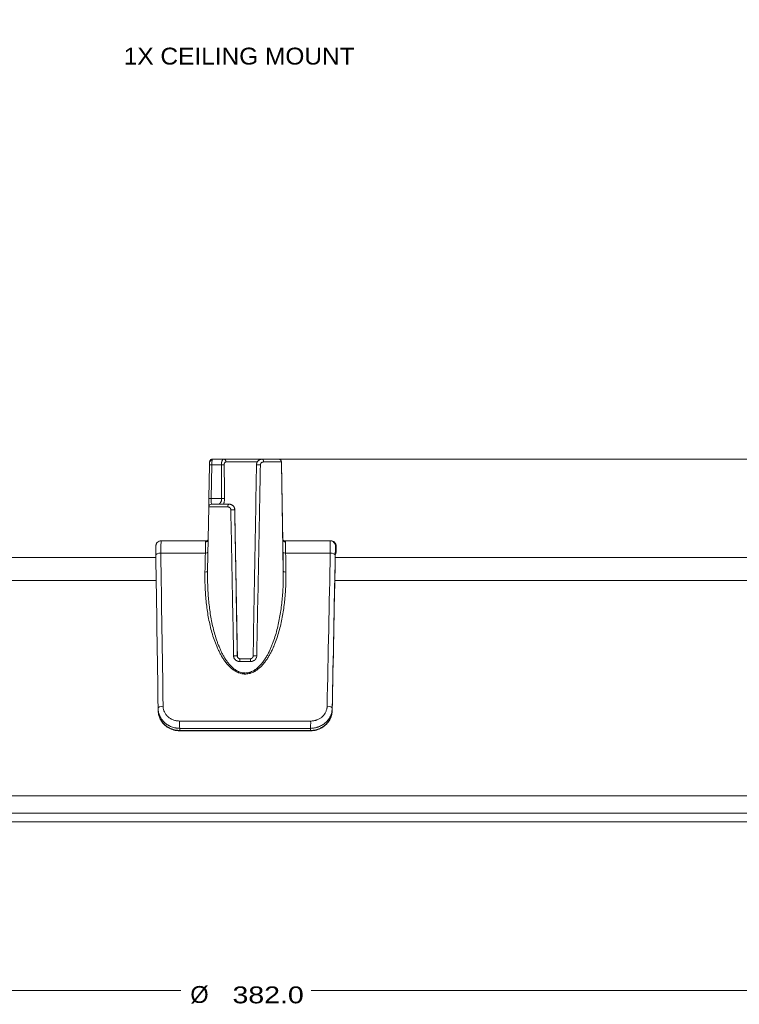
# Model space of a CAD drawing. Header units: millimetres. Extents: x 28 to 2257, y 19 to 785.
# Tile 4 of 55: x 986 to 1114, y 165 to 340. Entities that reach past the tile are written whole.
import ezdxf

# ---------------------------------------------------------------- set-up
doc = ezdxf.new("R2010")
doc.units = ezdxf.units.MM
doc.layers.add('1', color=7, linetype='Continuous', true_color=0xffffff)
doc.styles.add('cadds4', font='txt')
doc.dimstyles.get("Standard").update_dxf_attribs({"dimtxt": 0.18, "dimasz": 0.18, "dimexe": 0.18, "dimexo": 0.0625, "dimgap": 0.09, "dimtad": 0, "dimtih": 1, "dimtoh": 1, "dimdec": 4, "dimzin": 0, "dimdsep": 46, "dimtxsty": 'Standard', "dimcen": 0.09, "dimadec": 0, "dimazin": 0, "dimtfac": 1, "dimtdec": 4, "dimtofl": 0, "dimtmove": 0, "dimatfit": 3, "dimfxl": 0, "dimtolj": 1, "dimtzin": 0, "dimarcsym": 0})

# ---------------------------------------------------------------- blocks, each defined once
blk = doc.blocks.new('_U4')
at = {"layer": '1', "color": 35, "lineweight": 13}
for p, q in [((1027.43, 261.76), (1239.05, 261.76)), ((1237.05, 261.76), (1237.05, 232.51)), ((1237.05, 197.26), (1237.05, 226.51)), ((1027.55, 197.26), (1239.05, 197.26))]:
    blk.add_line(p, q, dxfattribs=at)
at = {"layer": '1', "color": 35}
for points in [[(1237.05, 261.76), (1237.66, 258.26), (1236.43, 258.26)], [(1237.05, 197.26), (1236.43, 200.76), (1237.66, 200.76)]]:
    blk.add_solid(points, dxfattribs=at)
at = {"layer": '1', "color": 35, "linetype": 'Continuous', "lineweight": 13, "insert": (1232.17, 227.17), "char_height": 3, "attachment_point": 7, "line_spacing_factor": 0.715361, "style": 'cadds4'}
blk.add_mtext('\\fArial|b0|i0;\\W1.2366;64.5', dxfattribs=at)
blk = doc.blocks.new('_U6')
at = {"layer": '1', "color": 35, "lineweight": 13}
for p, q in [((835.05, 195.76), (835.05, 165.26)), ((1217.05, 195.76), (1217.05, 165.26)), ((835.05, 167.26), (1014.47, 167.26)), ((1217.05, 167.26), (1037.62, 167.26))]:
    blk.add_line(p, q, dxfattribs=at)
at = {"layer": '1', "color": 35}
for points in [[(835.05, 167.26), (838.55, 167.87), (838.55, 166.64)], [(1217.05, 167.26), (1213.55, 166.64), (1213.55, 167.87)]]:
    blk.add_solid(points, dxfattribs=at)
at = {"layer": '1', "color": 35, "linetype": 'Continuous', "lineweight": 13, "char_height": 3, "attachment_point": 7, "line_spacing_factor": 0.715361, "style": 'cadds4'}
for s, insert in [('\\fArial|b0|i0;%%c', (1016.13, 164.92)), ('\\fArial|b0|i0;\\W1.2080;382.0', (1023.63, 164.92))]:
    blk.add_mtext(s, dxfattribs=dict(at, insert=insert))

msp = doc.modelspace()

# ---------------------------------------------------------------- linework, layer by layer
at = {"layer": '1', "color": 155, "linetype": 'Continuous', "lineweight": 18}
for p, q in [((1020.08, 261.76), (1022.08, 261.76)), ((1028.9, 261.76), (1022.08, 261.76)), ((1028.06, 261.26), (1022.46, 261.26)), ((1028.9, 261.76), (1031.82, 261.76)), ((1032.32, 261.26), (1029.15, 261.26)), ((1031.82, 261.76), (1031.84, 261.76)), ((1032.34, 261.26), (1032.32, 261.26)), ((1032.32, 261.26), (1032.66, 241.85)), ((1019.45, 254.74), (1019.55, 260.77)), ((1019.96, 260.77), (1019.86, 254.74)), ((1021.66, 260.77), (1019.96, 260.77)), ((1019.86, 254.74), (1021.7, 254.74)), ((1019.4, 253.26), (1019.2, 241.85)), ((1022.79, 253.26), (1019.4, 253.26)), ((1019.9, 253.76), (1023.03, 253.76)), ((1023.03, 253.76), (1023.04, 253.76)), ((1024.04, 252.77), (1024.03, 252.77)), ((1010.98, 247.26), (1019.12, 247.26)), ((1032.8, 247.26), (1040.95, 247.26)), ((1040.95, 247.26), (1041.07, 247.26)), ((1041.93, 245.24), (1042.06, 245.24)), ((1042.07, 246.24), (1041.95, 246.24)), ((1042.06, 245.24), (1042.07, 246.24)), ((874.27, 244.26), (1010.01, 244.26)), ((1018.8, 245.07), (1010.87, 245.07)), ((1041.02, 245.07), (1033.08, 245.07)), ((1041.93, 244.26), (1177.82, 244.26)), ((1010.06, 240.19), (868.24, 240.19)), ((1183.85, 240.19), (1041.83, 240.19)), ((1024.48, 226.75), (1024.49, 226.75)), ((1024.98, 226.26), (1026.79, 226.26)), ((1026.86, 225.76), (1024.9, 225.76)), ((1014.2, 215.18), (1037.53, 215.18)), ((1037.48, 213.88), (1014.25, 213.88)), ((1014.26, 213.51), (1037.48, 213.51)), ((1014.3, 213.43), (1037.45, 213.43)), ((1199.33, 201.88), (852.76, 201.88)), ((835.05, 198.76), (1217.05, 198.76)), ((835.05, 197.26), (1217.05, 197.26))]:
    msp.add_line(p, q, dxfattribs=at)
for centre, major_axis, ratio, start_param, end_param in [((1019.55, 260.76), (0.009, 0.5), 0.006625, 0.539163, 1.553459), ((1020.06, 261.18), (0.5, -0.014), 0.861115, 1.687921, 3.154428), ((1020.05, 260.76), (0.009, 1), 0.093342, 0.539868, 1.554164), ((1022.08, 261.26), (0, 0.5), 0.751921, 4.729842, 6.283185), ((1028.9, 261.26), (0, -0.5), 0.504199, 1.58825, 3.141593), ((1031.82, 261.26), (0, 0.5), 0.999979, 4.729842, 6.283185), ((1031.84, 261.26), (0, 0.5), 0.999979, 4.729842, 6.283185), ((1020.05, 260.76), (0.5, -0.009), 0.014529, 1.752111, 3.148119), ((1021.75, 260.76), (-0.5, -0.004), 0.019184, 3.751674, 4.893275), ((1028.4, 260.76), (0.5, -0.009), 0.027327, 1.139598, 3.14812), ((1019.44, 254.76), (0.03, 1.5), 0.006625, 3.541306, 4.695051), ((1019.95, 254.73), (0.5, -0.009), 0.014529, 1.752111, 3.148119), ((1019.94, 254.76), (0.026, 1), 0.08004, 1.590356, 3.143699), ((1021.79, 254.73), (-0.5, -0.004), 0.019214, 3.738177, 4.893272), ((1019.9, 253.26), (0, -0.5), 0.999979, 3.141593, 4.694936), ((1023.03, 253.26), (0, 0.5), 0.480586, 0, 1.553343), ((1023.53, 252.76), (-0.5, -0.009), 0.026492, 3.14812, 5.120577), ((1010.98, 246.26), (0, 1), 0.999979, 0, 0.806905), ((1018.82, 247.5), (-0.5, 0.017), 0.937263, 1.627593, 2.846535), ((1033.08, 247.5), (0.5, 0), 0.937342, 3.160323, 4.693041), ((1040.95, 246.26), (0, -1), 0.999979, 1.553343, 3.141593), ((1041.07, 246.26), (0, -1), 0.999979, 1.553343, 3.141593), ((1033.11, 245.25), (0.5, 0.007), 0.374408, 3.14863, 4.655973), ((1040.93, 245.26), (0, -1), 0.999979, 1.437619, 1.553343), ((1041.06, 245.26), (0, -1), 0.999979, 1.068554, 1.553343), ((1011, 244.69), (1, 0.015), 0.379194, 1.691635, 3.148645), ((1018.77, 245.25), (-0.5, 0.01), 0.374197, 1.641286, 2.952934), ((1040.91, 244.69), (-1, 0.02), 0.378984, 3.148644, 4.605653), ((1018.7, 241.86), (0.5, -0.01), 0.374195, 4.782683, 6.290222), ((1033.16, 241.86), (0.5, 0.007), 0.374407, 3.14863, 4.656169), ((1023.98, 226.74), (0.5, 0.009), 0.023734, 0.006527, 1.87532), ((1024.98, 225.76), (0, -0.5), 0.146066, 3.141593, 4.694936), ((1026.79, 225.76), (0, -0.5), 0.133141, 1.58825, 3.141593), ((1027.8, 226.74), (0.5, -0.009), 0.023507, 1.279327, 3.14812), ((1011.4, 217.44), (1, 0.015), 0.378381, 1.67761, 3.148642), ((1040.36, 217.44), (-1, 0.02), 0.37817, 3.148642, 4.619673), ((1014.29, 214.81), (0, 1), 0.097327, 1.186824, 2.75762), ((1037.45, 214.81), (0, 1), 0.084329, 3.525565, 5.096361), ((1014.3, 214.43), (0, 1), 0.097946, 2.75762, 3.141606), ((1037.45, 214.43), (0, 1), 0.084948, 3.141579, 3.525565)]:
    msp.add_ellipse(centre, major_axis=major_axis, ratio=ratio, start_param=start_param, end_param=end_param, dxfattribs=at)
for points, knots in [([(1020.07, 261.75), (1020.06, 261.75), (1020, 261.76), (1019.88, 261.72), (1019.74, 261.64), (1019.65, 261.53), (1019.6, 261.42), (1019.57, 261.32), (1019.56, 261.24), (1019.56, 261.19), (1019.56, 261.16)], [0, 0, 0, 0, 0.016978, 0.211414, 0.384514, 0.528653, 0.655745, 0.769535, 0.875459, 1, 1, 1, 1]), ([(1020.08, 261.76), (1020.07, 261.76), (1020.06, 261.75), (1020.05, 261.74), (1020.05, 261.73), (1020.04, 261.71), (1020.03, 261.68), (1020.02, 261.64), (1020.01, 261.61)], [0, 0, 0, 0, 0.25, 0.25, 0.5, 0.5, 0.75, 1, 1, 1, 1]), ([(1021.66, 260.77), (1021.66, 260.81), (1021.66, 260.84), (1021.66, 260.91), (1021.66, 260.94), (1021.67, 261.03), (1021.68, 261.1), (1021.69, 261.17), (1021.69, 261.19), (1021.7, 261.22), (1021.71, 261.26), (1021.72, 261.3), (1021.74, 261.38), (1021.76, 261.43), (1021.79, 261.5), (1021.8, 261.52), (1021.82, 261.56), (1021.83, 261.58), (1021.86, 261.63), (1021.89, 261.66), (1021.92, 261.69), (1021.93, 261.7), (1021.94, 261.71), (1021.96, 261.72), (1021.98, 261.73), (1022.03, 261.75), (1022.05, 261.76), (1022.08, 261.76)], [0, 0, 0, 0, 0.0625, 0.0625, 0.125, 0.125, 0.25, 0.25, 0.28125, 0.28125, 0.3125, 0.375, 0.375, 0.5, 0.5, 0.5625, 0.5625, 0.625, 0.625, 0.75, 0.75, 0.78125, 0.78125, 0.8125, 0.875, 0.875, 1, 1, 1, 1]), ([(1022.46, 261.26), (1022.44, 261.26), (1022.42, 261.26), (1022.39, 261.25), (1022.38, 261.25), (1022.36, 261.24), (1022.35, 261.24), (1022.32, 261.22), (1022.3, 261.2), (1022.28, 261.18), (1022.27, 261.17), (1022.25, 261.15), (1022.25, 261.14), (1022.22, 261.1), (1022.21, 261.08), (1022.2, 261.04), (1022.19, 261.02), (1022.18, 260.99), (1022.18, 260.98), (1022.17, 260.93), (1022.16, 260.9), (1022.16, 260.84), (1022.16, 260.81), (1022.16, 260.77)], [0, 0, 0, 0, 0.125, 0.125, 0.1875, 0.1875, 0.25, 0.25, 0.375, 0.375, 0.4375, 0.4375, 0.5, 0.5, 0.625, 0.625, 0.6875, 0.6875, 0.75, 0.75, 0.875, 0.875, 1, 1, 1, 1]), ([(1027.9, 260.77), (1027.9, 260.84), (1027.9, 260.91), (1027.93, 261), (1027.93, 261.03), (1027.95, 261.08), (1027.95, 261.1), (1027.97, 261.13), (1027.97, 261.14), (1028.01, 261.22), (1028.04, 261.27), (1028.08, 261.34), (1028.09, 261.35), (1028.11, 261.38), (1028.15, 261.42), (1028.2, 261.48), (1028.25, 261.52), (1028.3, 261.56), (1028.33, 261.58), (1028.41, 261.63), (1028.46, 261.66), (1028.54, 261.69), (1028.55, 261.7), (1028.58, 261.71), (1028.6, 261.71), (1028.65, 261.72), (1028.68, 261.73), (1028.77, 261.75), (1028.83, 261.76), (1028.9, 261.76)], [0, 0, 0, 0, 0.125, 0.125, 0.1875, 0.1875, 0.21875, 0.21875, 0.25, 0.25, 0.375, 0.375, 0.40625, 0.40625, 0.4375, 0.5, 0.5625, 0.5625, 0.625, 0.625, 0.75, 0.75, 0.78125, 0.78125, 0.8125, 0.8125, 0.875, 0.875, 1, 1, 1, 1]), ([(1029.15, 261.26), (1029.12, 261.26), (1029.09, 261.26), (1029.04, 261.25), (1029.02, 261.25), (1028.99, 261.24), (1028.98, 261.24), (1028.93, 261.22), (1028.9, 261.21), (1028.86, 261.19), (1028.84, 261.18), (1028.82, 261.16), (1028.8, 261.15), (1028.76, 261.12), (1028.74, 261.09), (1028.71, 261.05), (1028.69, 261.04), (1028.68, 261.01), (1028.66, 260.98), (1028.64, 260.95), (1028.63, 260.92), (1028.63, 260.91), (1028.62, 260.9), (1028.62, 260.89), (1028.61, 260.85), (1028.61, 260.81), (1028.6, 260.77)], [0, 0, 0, 0, 0.125, 0.125, 0.1875, 0.1875, 0.25, 0.25, 0.375, 0.375, 0.4375, 0.4375, 0.5, 0.5, 0.625, 0.625, 0.6875, 0.6875, 0.75, 0.8125, 0.8125, 0.84375, 0.84375, 0.875, 0.875, 1, 1, 1, 1]), ([(1032.58, 247.5), (1032.54, 249.81), (1032.5, 252.13), (1032.42, 256.72), (1032.38, 258.99), (1032.34, 261.26)], [0, 0, 0, 0, 0.504926, 0.504926, 1, 1, 1, 1]), ([(1022.16, 260.77), (1022.16, 260.44), (1022.16, 260.11), (1022.18, 258.44), (1022.19, 257.11), (1022.2, 255.43), (1022.2, 255.08), (1022.21, 254.74)], [0, 0, 0, 0, 0.165669, 0.165669, 0.828344, 0.828344, 1, 1, 1, 1]), ([(1027.3, 226.75), (1027.4, 232.42), (1027.5, 238.09), (1027.7, 249.43), (1027.8, 255.1), (1027.9, 260.77)], [0, 0, 0, 0, 0.5, 0.5, 1, 1, 1, 1]), ([(1028.6, 260.77), (1028.49, 255.1), (1028.38, 249.43), (1028.16, 238.09), (1028.05, 232.42), (1027.94, 226.75)], [0, 0, 0, 0, 0.5, 0.5, 1, 1, 1, 1]), ([(1021.16, 253.76), (1021.18, 253.76), (1021.2, 253.76), (1021.24, 253.78), (1021.26, 253.79), (1021.28, 253.8), (1021.29, 253.81), (1021.3, 253.82), (1021.31, 253.82), (1021.35, 253.86), (1021.38, 253.88), (1021.41, 253.93), (1021.42, 253.94), (1021.44, 253.96), (1021.44, 253.97), (1021.47, 254), (1021.48, 254.02), (1021.53, 254.08), (1021.55, 254.13), (1021.59, 254.21), (1021.6, 254.24), (1021.63, 254.29), (1021.64, 254.32), (1021.66, 254.41), (1021.68, 254.47), (1021.7, 254.57), (1021.7, 254.6), (1021.7, 254.67), (1021.7, 254.7), (1021.7, 254.74)], [0, 0, 0, 0, 0.125, 0.125, 0.1875, 0.1875, 0.21875, 0.21875, 0.25, 0.25, 0.375, 0.375, 0.40625, 0.40625, 0.4375, 0.4375, 0.5, 0.5, 0.625, 0.625, 0.6875, 0.6875, 0.75, 0.75, 0.875, 0.875, 0.9375, 0.9375, 1, 1, 1, 1]), ([(1022.21, 254.74), (1022.21, 254.64), (1022.2, 254.55), (1022.19, 254.44), (1022.19, 254.41), (1022.19, 254.37), (1022.18, 254.3), (1022.16, 254.19), (1022.14, 254.1), (1022.12, 254.04), (1022.12, 254.02), (1022.1, 253.98), (1022.1, 253.96), (1022.07, 253.87), (1022.05, 253.8), (1022.02, 253.74)], [0, 0, 0, 0, 0.257392, 0.257392, 0.32174, 0.32174, 0.386088, 0.514784, 0.64348, 0.64348, 0.707828, 0.707828, 0.772176, 0.772176, 1, 1, 1, 1]), ([(1023.33, 252.77), (1023.33, 252.79), (1023.33, 252.81), (1023.32, 252.85), (1023.32, 252.86), (1023.31, 252.91), (1023.29, 252.95), (1023.27, 252.99), (1023.26, 253.01), (1023.24, 253.04), (1023.22, 253.07), (1023.2, 253.09), (1023.18, 253.11), (1023.17, 253.12), (1023.16, 253.13), (1023.16, 253.13), (1023.12, 253.16), (1023.1, 253.18), (1023.05, 253.2), (1023.04, 253.21), (1023.01, 253.22), (1022.99, 253.23), (1022.95, 253.24), (1022.92, 253.25), (1022.85, 253.26), (1022.82, 253.26), (1022.79, 253.26)], [0, 0, 0, 0, 0.0625, 0.0625, 0.125, 0.125, 0.25, 0.25, 0.3125, 0.3125, 0.375, 0.4375, 0.4375, 0.46875, 0.46875, 0.5, 0.5, 0.625, 0.625, 0.6875, 0.6875, 0.75, 0.75, 0.875, 0.875, 1, 1, 1, 1]), ([(1023.03, 253.76), (1023.09, 253.76), (1023.16, 253.75), (1023.25, 253.73), (1023.28, 253.72), (1023.33, 253.71), (1023.34, 253.71), (1023.37, 253.7), (1023.39, 253.69), (1023.46, 253.66), (1023.52, 253.63), (1023.6, 253.58), (1023.63, 253.56), (1023.66, 253.53), (1023.68, 253.52), (1023.7, 253.5), (1023.71, 253.49), (1023.77, 253.43), (1023.81, 253.38), (1023.87, 253.3), (1023.89, 253.27), (1023.91, 253.23), (1023.92, 253.22), (1023.93, 253.19), (1023.94, 253.17), (1023.97, 253.1), (1023.99, 253.03), (1024.01, 252.94), (1024.02, 252.91), (1024.03, 252.84), (1024.03, 252.81), (1024.03, 252.77)], [0, 0, 0, 0, 0.125, 0.125, 0.1875, 0.1875, 0.21875, 0.21875, 0.25, 0.25, 0.375, 0.375, 0.4375, 0.4375, 0.46875, 0.46875, 0.5, 0.5, 0.625, 0.625, 0.6875, 0.6875, 0.71875, 0.71875, 0.75, 0.75, 0.875, 0.875, 0.9375, 0.9375, 1, 1, 1, 1]), ([(1024.04, 252.77), (1024.04, 252.79), (1024.04, 252.81), (1024.03, 252.84), (1024.03, 252.86), (1024.03, 252.91), (1024.02, 252.94), (1024, 253.04), (1023.98, 253.1), (1023.95, 253.17), (1023.94, 253.19), (1023.92, 253.22), (1023.9, 253.26), (1023.86, 253.33), (1023.82, 253.38), (1023.79, 253.42), (1023.77, 253.43), (1023.75, 253.46), (1023.74, 253.47), (1023.68, 253.52), (1023.63, 253.56), (1023.55, 253.61), (1023.52, 253.63), (1023.47, 253.66), (1023.44, 253.67), (1023.35, 253.71), (1023.29, 253.73), (1023.2, 253.74), (1023.16, 253.75), (1023.12, 253.75), (1023.1, 253.75), (1023.07, 253.76), (1023.05, 253.76), (1023.04, 253.76)], [0, 0, 0, 0, 0.03125, 0.03125, 0.0625, 0.0625, 0.125, 0.125, 0.25, 0.25, 0.28125, 0.28125, 0.3125, 0.375, 0.4375, 0.4375, 0.46875, 0.46875, 0.5, 0.5, 0.625, 0.625, 0.6875, 0.6875, 0.75, 0.75, 0.875, 0.875, 0.9375, 0.9375, 0.96875, 0.96875, 1, 1, 1, 1]), ([(1023.83, 226.75), (1023.75, 231.08), (1023.66, 235.42), (1023.5, 244.1), (1023.41, 248.44), (1023.33, 252.77)], [0, 0, 0, 0, 0.5, 0.5, 1, 1, 1, 1]), ([(1024.03, 252.77), (1024.1, 248.44), (1024.18, 244.1), (1024.33, 235.42), (1024.4, 231.08), (1024.48, 226.75)], [0, 0, 0, 0, 0.5, 0.5, 1, 1, 1, 1]), ([(1010.98, 247.26), (1010.98, 247.26), (1010.97, 247.24), (1010.95, 247.19), (1010.95, 247.15), (1010.94, 247.09), (1010.94, 247.08), (1010.93, 247.05), (1010.93, 247.03), (1010.93, 246.99), (1010.93, 246.95), (1010.92, 246.84), (1010.91, 246.76), (1010.9, 246.61), (1010.9, 246.56), (1010.9, 246.48), (1010.9, 246.45), (1010.89, 246.4), (1010.89, 246.37), (1010.89, 246.22), (1010.88, 246.1), (1010.88, 245.9), (1010.88, 245.83), (1010.88, 245.72), (1010.88, 245.68), (1010.88, 245.61), (1010.87, 245.57), (1010.87, 245.39), (1010.87, 245.23), (1010.87, 245.07)], [0, 0, 0, 0, 0.125, 0.125, 0.25, 0.25, 0.28125, 0.28125, 0.3125, 0.3125, 0.375, 0.375, 0.5, 0.5, 0.5625, 0.5625, 0.59375, 0.59375, 0.625, 0.625, 0.75, 0.75, 0.8125, 0.8125, 0.84375, 0.84375, 0.875, 0.875, 1, 1, 1, 1]), ([(1018.8, 245.07), (1018.8, 245.18), (1018.8, 245.29), (1018.81, 245.45), (1018.81, 245.51), (1018.81, 245.61), (1018.81, 245.66), (1018.81, 245.81), (1018.82, 246), (1018.82, 246.18), (1018.82, 246.31), (1018.82, 246.35), (1018.83, 246.43), (1018.83, 246.47), (1018.83, 246.58), (1018.83, 246.72), (1018.83, 246.84), (1018.83, 246.95), (1018.83, 246.99), (1018.84, 247.04)], [0, 0, 0, 0, 0.125, 0.125, 0.1875, 0.1875, 0.25, 0.25, 0.375, 0.5, 0.5, 0.5625, 0.5625, 0.625, 0.625, 0.75, 0.875, 0.875, 1, 1, 1, 1]), ([(1018.84, 247.04), (1018.84, 247.07), (1018.84, 247.11), (1018.86, 247.14), (1018.86, 247.15), (1018.87, 247.16), (1018.87, 247.17), (1018.89, 247.18), (1018.9, 247.19), (1018.93, 247.22), (1018.96, 247.23), (1019.03, 247.25), (1019.07, 247.26), (1019.12, 247.26)], [0, 0, 0, 0, 0.25, 0.25, 0.3125, 0.3125, 0.375, 0.375, 0.5, 0.5, 0.75, 0.75, 1, 1, 1, 1]), ([(1019.31, 247.43), (1019.29, 247.39), (1019.18, 247.25), (1019.12, 247.26), (1019.11, 247.26)], [0, 0, 0, 0, 0.531075, 1, 1, 1, 1]), ([(1032.79, 247.26), (1032.79, 247.25), (1032.8, 247.26), (1032.6, 247.35), (1032.59, 247.5), (1032.58, 247.5), (1032.58, 247.5)], [0, 0, 0, 0, 0.15158, 0.503424, 0.920499, 1, 1, 1, 1]), ([(1032.61, 245.25), (1032.6, 245.37), (1032.6, 245.5), (1032.6, 245.74), (1032.59, 245.98), (1032.59, 246.2), (1032.59, 246.36), (1032.59, 246.41), (1032.59, 246.52), (1032.59, 246.57), (1032.59, 246.71), (1032.58, 246.89), (1032.58, 247.05), (1032.58, 247.16), (1032.58, 247.2), (1032.58, 247.27), (1032.58, 247.3), (1032.58, 247.39), (1032.58, 247.45), (1032.58, 247.5)], [0, 0, 0, 0, 0.125, 0.125, 0.25, 0.375, 0.375, 0.4375, 0.4375, 0.5, 0.5, 0.625, 0.75, 0.75, 0.8125, 0.8125, 0.875, 0.875, 1, 1, 1, 1]), ([(1032.8, 247.26), (1032.85, 247.26), (1032.89, 247.25), (1032.93, 247.24), (1032.94, 247.24), (1032.95, 247.23), (1032.96, 247.23), (1032.98, 247.22), (1033, 247.21), (1033.03, 247.18), (1033.05, 247.16), (1033.07, 247.11), (1033.07, 247.07), (1033.07, 247.04)], [0, 0, 0, 0, 0.25, 0.25, 0.3125, 0.3125, 0.375, 0.375, 0.5, 0.5, 0.75, 0.75, 1, 1, 1, 1]), ([(1033.07, 247.04), (1033.07, 246.99), (1033.07, 246.94), (1033.07, 246.86), (1033.07, 246.84), (1033.07, 246.78), (1033.07, 246.74), (1033.07, 246.65), (1033.07, 246.51), (1033.07, 246.35), (1033.07, 246.22), (1033.07, 246.18), (1033.07, 246.09), (1033.07, 246.04), (1033.07, 245.9), (1033.07, 245.71), (1033.07, 245.5), (1033.08, 245.29), (1033.08, 245.18), (1033.08, 245.07)], [0, 0, 0, 0, 0.125, 0.125, 0.1875, 0.1875, 0.25, 0.25, 0.375, 0.5, 0.5, 0.5625, 0.5625, 0.625, 0.625, 0.75, 0.875, 0.875, 1, 1, 1, 1]), ([(1041.02, 245.07), (1041.02, 245.23), (1041.02, 245.38), (1041.02, 245.68), (1041.02, 245.82), (1041.01, 245.99), (1041.01, 246.03), (1041.01, 246.09), (1041.01, 246.12), (1041.01, 246.22), (1041.01, 246.28), (1041.01, 246.45), (1041, 246.56), (1041, 246.71), (1041, 246.75), (1041, 246.82), (1040.99, 246.84), (1040.99, 246.88), (1040.99, 246.9), (1040.99, 246.99), (1040.98, 247.05), (1040.98, 247.13), (1040.97, 247.15), (1040.97, 247.18), (1040.97, 247.19), (1040.97, 247.2), (1040.97, 247.21), (1040.96, 247.24), (1040.95, 247.26), (1040.95, 247.26)], [0, 0, 0, 0, 0.125, 0.125, 0.25, 0.25, 0.28125, 0.28125, 0.3125, 0.3125, 0.375, 0.375, 0.5, 0.5, 0.5625, 0.5625, 0.59375, 0.59375, 0.625, 0.625, 0.75, 0.75, 0.8125, 0.8125, 0.84375, 0.84375, 0.875, 0.875, 1, 1, 1, 1]), ([(1010.27, 246.94), (1010.24, 246.92), (1010.17, 246.85), (1010.09, 246.72), (1010.03, 246.56), (1010, 246.43), (1009.99, 246.36), (1009.99, 246.32), (1009.98, 246.28), (1009.98, 246.21), (1009.98, 246.08), (1009.98, 245.85), (1009.98, 245.7)], [0, 0, 0, 0, 0.039821, 0.134195, 0.211888, 0.270576, 0.305172, 0.331304, 0.36661, 0.439333, 0.710046, 1, 1, 1, 1]), ([(1010, 244.67), (1009.99, 244.79), (1009.99, 244.9), (1009.99, 245.04), (1009.99, 245.06), (1009.99, 245.12), (1009.99, 245.19), (1009.99, 245.27), (1009.99, 245.41), (1009.99, 245.5), (1009.98, 245.61), (1009.98, 245.63), (1009.98, 245.67), (1009.98, 245.69), (1009.98, 245.71), (1009.98, 245.71), (1009.98, 245.71)], [0, 0, 0, 0, 0.283909, 0.283909, 0.354887, 0.354887, 0.425864, 0.567819, 0.567819, 0.851728, 0.851728, 0.922706, 0.922706, 0.993683, 0.993683, 1, 1, 1, 1]), ([(1041.9, 243.99), (1041.9, 244.08), (1041.9, 244.17), (1041.91, 244.34), (1041.91, 244.42), (1041.91, 244.52), (1041.91, 244.54), (1041.91, 244.57), (1041.91, 244.59), (1041.91, 244.65), (1041.91, 244.68), (1041.92, 244.78), (1041.92, 244.84), (1041.92, 244.92), (1041.92, 244.95), (1041.92, 244.99), (1041.92, 245), (1041.92, 245.02), (1041.92, 245.03), (1041.93, 245.09), (1041.93, 245.12), (1041.93, 245.17), (1041.93, 245.18), (1041.93, 245.19), (1041.93, 245.2), (1041.93, 245.21), (1041.93, 245.21), (1041.93, 245.23), (1041.93, 245.24), (1041.93, 245.24)], [0, 0, 0, 0, 0.125, 0.125, 0.25, 0.25, 0.28125, 0.28125, 0.3125, 0.3125, 0.375, 0.375, 0.5, 0.5, 0.5625, 0.5625, 0.59375, 0.59375, 0.625, 0.625, 0.75, 0.75, 0.8125, 0.8125, 0.84375, 0.84375, 0.875, 0.875, 1, 1, 1, 1]), ([(1041.95, 246.24), (1041.95, 246.24), (1041.95, 246.23), (1041.94, 246.21), (1041.94, 246.2), (1041.94, 246.19), (1041.94, 246.17), (1041.94, 246.15), (1041.94, 246.09), (1041.94, 246.05), (1041.94, 245.98), (1041.94, 245.97), (1041.94, 245.94), (1041.93, 245.92), (1041.93, 245.88), (1041.93, 245.85), (1041.93, 245.74), (1041.93, 245.67), (1041.92, 245.54), (1041.92, 245.5), (1041.92, 245.43), (1041.92, 245.41), (1041.92, 245.36), (1041.92, 245.34), (1041.92, 245.22), (1041.91, 245.11), (1041.91, 244.9), (1041.91, 244.79), (1041.91, 244.67)], [0, 0, 0, 0, 0.125, 0.125, 0.15625, 0.15625, 0.1875, 0.25, 0.25, 0.375, 0.375, 0.40625, 0.40625, 0.4375, 0.4375, 0.5, 0.5, 0.625, 0.625, 0.6875, 0.6875, 0.71875, 0.71875, 0.75, 0.75, 0.875, 0.875, 1, 1, 1, 1]), ([(1018.73, 241.67), (1018.74, 241.98), (1018.74, 242.29), (1018.77, 243.42), (1018.78, 244.24), (1018.8, 245.07)], [0, 0, 0, 0, 0.272793, 0.272793, 1, 1, 1, 1]), ([(1033.08, 245.07), (1033.08, 244.76), (1033.09, 244.45), (1033.11, 243.32), (1033.12, 242.49), (1033.13, 241.67)], [0, 0, 0, 0, 0.272793, 0.272793, 1, 1, 1, 1]), ([(1041.93, 245.09), (1041.93, 245.12), (1041.93, 245.16), (1041.93, 245.17), (1041.93, 245.17)], [0, 0, 0, 0, 0.583278, 1, 1, 1, 1]), ([(1019.2, 241.85), (1019.18, 240.99), (1019.19, 240.15), (1019.23, 238.88), (1019.25, 238.46), (1019.31, 237.61), (1019.34, 237.19), (1019.42, 236.35), (1019.46, 235.94), (1019.56, 235.1), (1019.62, 234.69), (1019.75, 233.86), (1019.82, 233.44), (1019.99, 232.62), (1020.07, 232.2), (1020.27, 231.38), (1020.38, 230.97), (1020.61, 230.16), (1020.74, 229.75), (1020.95, 229.15), (1021.03, 228.94), (1021.13, 228.69), (1021.15, 228.64), (1021.19, 228.54), (1021.25, 228.39), (1021.31, 228.24), (1021.44, 227.95), (1021.53, 227.75), (1021.71, 227.36), (1021.81, 227.17), (1022.01, 226.79), (1022.12, 226.6), (1022.35, 226.23), (1022.47, 226.05), (1022.63, 225.83), (1022.66, 225.78), (1022.72, 225.69), (1022.82, 225.56), (1022.93, 225.43), (1023.14, 225.18), (1023.29, 225.02), (1023.52, 224.79), (1023.61, 224.71), (1023.78, 224.56), (1023.86, 224.49), (1024.04, 224.36), (1024.13, 224.3), (1024.32, 224.18), (1024.42, 224.12), (1024.57, 224.04), (1024.62, 224.02), (1024.7, 223.98), (1024.73, 223.97), (1024.78, 223.95), (1024.81, 223.94), (1024.94, 223.88), (1025.05, 223.85), (1025.27, 223.79), (1025.38, 223.77), (1025.55, 223.74), (1025.61, 223.73), (1025.69, 223.73), (1025.72, 223.73), (1025.78, 223.72), (1025.81, 223.72), (1026.07, 223.72), (1026.3, 223.74), (1026.55, 223.8), (1026.58, 223.81), (1026.63, 223.83), (1026.66, 223.83), (1026.75, 223.86), (1026.8, 223.88), (1026.96, 223.94), (1027.07, 223.98), (1027.27, 224.08), (1027.37, 224.13), (1027.51, 224.22), (1027.56, 224.25), (1027.66, 224.31), (1027.7, 224.34), (1027.84, 224.44), (1027.93, 224.51), (1028.1, 224.65), (1028.18, 224.73), (1028.42, 224.95), (1028.57, 225.11), (1028.79, 225.36), (1028.86, 225.45), (1029, 225.62), (1029.06, 225.71), (1029.26, 225.98), (1029.38, 226.16), (1029.61, 226.52), (1029.72, 226.71), (1029.93, 227.09), (1030.03, 227.28), (1030.22, 227.66), (1030.31, 227.86), (1030.44, 228.15), (1030.48, 228.25), (1030.57, 228.45), (1030.61, 228.55), (1030.73, 228.85), (1030.8, 229.05), (1031.02, 229.66), (1031.15, 230.06), (1031.4, 230.88), (1031.51, 231.29), (1031.71, 232.12), (1031.81, 232.53), (1031.97, 233.36), (1032.05, 233.78), (1032.19, 234.62), (1032.25, 235.04), (1032.36, 235.88), (1032.41, 236.31), (1032.49, 237.16), (1032.53, 237.58), (1032.58, 238.43), (1032.61, 238.86), (1032.66, 240.14), (1032.67, 240.99), (1032.66, 241.85)], [0, 0, 0, 0, 0.0625, 0.0625, 0.09375, 0.09375, 0.125, 0.125, 0.15625, 0.15625, 0.1875, 0.1875, 0.21875, 0.21875, 0.25, 0.25, 0.28125, 0.28125, 0.3125, 0.3125, 0.328125, 0.328125, 0.332031, 0.332031, 0.335937, 0.34375, 0.34375, 0.359375, 0.359375, 0.375, 0.375, 0.390625, 0.390625, 0.40625, 0.40625, 0.410156, 0.410156, 0.414062, 0.421875, 0.421875, 0.4375, 0.4375, 0.445312, 0.445312, 0.453125, 0.453125, 0.460937, 0.460937, 0.46875, 0.46875, 0.472656, 0.472656, 0.474609, 0.474609, 0.476562, 0.476562, 0.484375, 0.484375, 0.492187, 0.492187, 0.496094, 0.496094, 0.498047, 0.498047, 0.5, 0.5, 0.515625, 0.515625, 0.517578, 0.517578, 0.519531, 0.519531, 0.523437, 0.523437, 0.53125, 0.53125, 0.539062, 0.539062, 0.542969, 0.542969, 0.546875, 0.546875, 0.554687, 0.554687, 0.5625, 0.5625, 0.578125, 0.578125, 0.585937, 0.585937, 0.59375, 0.59375, 0.609375, 0.609375, 0.625, 0.625, 0.640625, 0.640625, 0.65625, 0.65625, 0.664062, 0.664062, 0.671875, 0.671875, 0.6875, 0.6875, 0.71875, 0.71875, 0.75, 0.75, 0.78125, 0.78125, 0.8125, 0.8125, 0.84375, 0.84375, 0.875, 0.875, 0.90625, 0.90625, 0.9375, 0.9375, 1, 1, 1, 1]), ([(1033.13, 241.67), (1033.14, 240.8), (1033.13, 239.94), (1033.07, 238.65), (1033.05, 238.22), (1033, 237.57), (1032.98, 237.36), (1032.94, 236.93), (1032.92, 236.71), (1032.85, 236.07), (1032.8, 235.64), (1032.68, 234.79), (1032.61, 234.37), (1032.46, 233.52), (1032.38, 233.1), (1032.19, 232.26), (1032.09, 231.85), (1031.87, 231.02), (1031.74, 230.61), (1031.48, 229.78), (1031.33, 229.38), (1031.14, 228.87), (1031.07, 228.72), (1031.01, 228.57), (1030.97, 228.47), (1030.95, 228.42), (1030.84, 228.17), (1030.75, 227.97), (1030.56, 227.58), (1030.46, 227.38), (1030.25, 227), (1030.14, 226.81), (1029.92, 226.43), (1029.8, 226.25), (1029.55, 225.89), (1029.42, 225.71), (1029.24, 225.49), (1029.21, 225.45), (1029.14, 225.36), (1029.1, 225.32), (1028.99, 225.19), (1028.91, 225.11), (1028.68, 224.86), (1028.52, 224.71), (1028.26, 224.49), (1028.18, 224.42), (1027.99, 224.28), (1027.9, 224.22), (1027.78, 224.14), (1027.76, 224.12), (1027.71, 224.09), (1027.63, 224.05), (1027.56, 224), (1027.41, 223.92), (1027.3, 223.87), (1027.09, 223.78), (1026.98, 223.74), (1026.81, 223.68), (1026.76, 223.67), (1026.64, 223.64), (1026.59, 223.62), (1026.3, 223.56), (1026.07, 223.54), (1025.8, 223.54), (1025.77, 223.54), (1025.71, 223.55), (1025.68, 223.55), (1025.59, 223.56), (1025.54, 223.56), (1025.36, 223.59), (1025.25, 223.61), (1025.02, 223.66), (1024.91, 223.7), (1024.74, 223.75), (1024.69, 223.78), (1024.58, 223.82), (1024.53, 223.84), (1024.37, 223.92), (1024.27, 223.97), (1024.07, 224.08), (1023.97, 224.14), (1023.79, 224.27), (1023.69, 224.34), (1023.56, 224.45), (1023.51, 224.48), (1023.43, 224.55), (1023.38, 224.59), (1023.17, 224.78), (1023.01, 224.94), (1022.79, 225.18), (1022.71, 225.27), (1022.61, 225.4), (1022.57, 225.44), (1022.5, 225.53), (1022.47, 225.57), (1022.3, 225.79), (1022.17, 225.97), (1021.92, 226.34), (1021.81, 226.52), (1021.58, 226.9), (1021.48, 227.09), (1021.28, 227.48), (1021.18, 227.68), (1020.99, 228.07), (1020.91, 228.27), (1020.78, 228.57), (1020.74, 228.68), (1020.66, 228.88), (1020.62, 228.98), (1020.42, 229.49), (1020.28, 229.89), (1020.03, 230.71), (1019.91, 231.12), (1019.7, 231.95), (1019.6, 232.36), (1019.42, 233.19), (1019.34, 233.61), (1019.2, 234.45), (1019.14, 234.87), (1019.02, 235.71), (1018.97, 236.13), (1018.89, 236.97), (1018.85, 237.4), (1018.79, 238.24), (1018.77, 238.67), (1018.72, 239.95), (1018.71, 240.81), (1018.73, 241.67)], [0, 0, 0, 0, 0.0625, 0.0625, 0.09375, 0.09375, 0.109375, 0.109375, 0.125, 0.125, 0.15625, 0.15625, 0.1875, 0.1875, 0.21875, 0.21875, 0.25, 0.25, 0.28125, 0.28125, 0.3125, 0.3125, 0.320312, 0.324219, 0.324219, 0.328125, 0.328125, 0.34375, 0.34375, 0.359375, 0.359375, 0.375, 0.375, 0.390625, 0.390625, 0.40625, 0.40625, 0.410156, 0.410156, 0.414062, 0.414062, 0.421875, 0.421875, 0.4375, 0.4375, 0.445312, 0.445312, 0.453125, 0.453125, 0.455078, 0.455078, 0.457031, 0.460937, 0.460937, 0.46875, 0.46875, 0.476562, 0.476562, 0.480469, 0.480469, 0.484375, 0.484375, 0.5, 0.5, 0.501953, 0.501953, 0.503906, 0.503906, 0.507812, 0.507812, 0.515625, 0.515625, 0.523437, 0.523437, 0.527344, 0.527344, 0.53125, 0.53125, 0.539062, 0.539062, 0.546875, 0.546875, 0.554687, 0.554687, 0.558594, 0.558594, 0.5625, 0.5625, 0.578125, 0.578125, 0.585937, 0.585937, 0.589844, 0.589844, 0.59375, 0.59375, 0.609375, 0.609375, 0.625, 0.625, 0.640625, 0.640625, 0.65625, 0.65625, 0.671875, 0.671875, 0.679687, 0.679687, 0.6875, 0.6875, 0.71875, 0.71875, 0.75, 0.75, 0.78125, 0.78125, 0.8125, 0.8125, 0.84375, 0.84375, 0.875, 0.875, 0.90625, 0.90625, 0.9375, 0.9375, 1, 1, 1, 1]), ([(1024.9, 225.76), (1024.84, 225.76), (1024.77, 225.77), (1024.67, 225.79), (1024.64, 225.8), (1024.59, 225.81), (1024.57, 225.81), (1024.54, 225.82), (1024.53, 225.83), (1024.45, 225.86), (1024.39, 225.89), (1024.3, 225.94), (1024.27, 225.95), (1024.23, 225.98), (1024.22, 225.99), (1024.19, 226.02), (1024.18, 226.03), (1024.12, 226.08), (1024.07, 226.13), (1024.02, 226.2), (1024.01, 226.21), (1023.99, 226.24), (1023.98, 226.25), (1023.95, 226.29), (1023.94, 226.32), (1023.89, 226.41), (1023.87, 226.48), (1023.85, 226.56), (1023.85, 226.58), (1023.84, 226.61), (1023.84, 226.63), (1023.83, 226.68), (1023.83, 226.71), (1023.83, 226.75)], [0, 0, 0, 0, 0.125, 0.125, 0.1875, 0.1875, 0.21875, 0.21875, 0.25, 0.25, 0.375, 0.375, 0.4375, 0.4375, 0.46875, 0.46875, 0.5, 0.5, 0.625, 0.625, 0.65625, 0.65625, 0.6875, 0.6875, 0.75, 0.75, 0.875, 0.875, 0.90625, 0.90625, 0.9375, 0.9375, 1, 1, 1, 1]), ([(1024.48, 226.75), (1024.48, 226.73), (1024.48, 226.71), (1024.48, 226.69), (1024.48, 226.68), (1024.49, 226.66), (1024.49, 226.65), (1024.5, 226.61), (1024.51, 226.58), (1024.53, 226.54), (1024.54, 226.52), (1024.55, 226.5), (1024.55, 226.49), (1024.56, 226.48), (1024.57, 226.47), (1024.59, 226.44), (1024.61, 226.42), (1024.64, 226.38), (1024.66, 226.37), (1024.68, 226.35), (1024.69, 226.34), (1024.73, 226.32), (1024.76, 226.3), (1024.8, 226.29), (1024.82, 226.28), (1024.85, 226.27), (1024.87, 226.27), (1024.91, 226.26), (1024.94, 226.26), (1024.98, 226.26)], [0, 0, 0, 0, 0.0625, 0.0625, 0.09375, 0.09375, 0.125, 0.125, 0.25, 0.25, 0.3125, 0.3125, 0.34375, 0.34375, 0.375, 0.375, 0.5, 0.5, 0.5625, 0.5625, 0.625, 0.625, 0.75, 0.75, 0.8125, 0.8125, 0.875, 0.875, 1, 1, 1, 1]), ([(1024.99, 226.26), (1024.96, 226.26), (1024.93, 226.26), (1024.88, 226.27), (1024.86, 226.27), (1024.83, 226.28), (1024.82, 226.29), (1024.78, 226.3), (1024.75, 226.32), (1024.71, 226.34), (1024.7, 226.35), (1024.67, 226.37), (1024.65, 226.39), (1024.63, 226.41), (1024.61, 226.44), (1024.6, 226.45), (1024.57, 226.49), (1024.55, 226.52), (1024.53, 226.56), (1024.53, 226.58), (1024.51, 226.61), (1024.5, 226.64), (1024.5, 226.68), (1024.49, 226.71), (1024.49, 226.73), (1024.49, 226.75)], [0, 0, 0, 0, 0.125, 0.125, 0.1875, 0.1875, 0.25, 0.25, 0.375, 0.375, 0.4375, 0.4375, 0.5, 0.5625, 0.5625, 0.625, 0.625, 0.75, 0.75, 0.8125, 0.8125, 0.875, 0.9375, 0.9375, 1, 1, 1, 1]), ([(1026.79, 226.26), (1026.83, 226.26), (1026.86, 226.26), (1026.91, 226.27), (1026.92, 226.27), (1026.95, 226.28), (1026.98, 226.29), (1027.01, 226.31), (1027.04, 226.32), (1027.05, 226.33), (1027.09, 226.35), (1027.12, 226.37), (1027.15, 226.41), (1027.16, 226.42), (1027.19, 226.44), (1027.2, 226.45), (1027.22, 226.49), (1027.24, 226.52), (1027.26, 226.56), (1027.26, 226.57), (1027.27, 226.58), (1027.27, 226.59), (1027.28, 226.61), (1027.28, 226.63), (1027.29, 226.68), (1027.3, 226.71), (1027.3, 226.75)], [0, 0, 0, 0, 0.125, 0.125, 0.1875, 0.1875, 0.25, 0.3125, 0.3125, 0.375, 0.375, 0.5, 0.5, 0.5625, 0.5625, 0.625, 0.625, 0.75, 0.75, 0.78125, 0.78125, 0.8125, 0.8125, 0.875, 0.875, 1, 1, 1, 1]), ([(1027.94, 226.75), (1027.94, 226.68), (1027.93, 226.61), (1027.91, 226.51), (1027.9, 226.48), (1027.88, 226.43), (1027.87, 226.42), (1027.86, 226.38), (1027.85, 226.37), (1027.82, 226.29), (1027.78, 226.24), (1027.72, 226.16), (1027.7, 226.13), (1027.65, 226.08), (1027.63, 226.06), (1027.55, 225.99), (1027.5, 225.95), (1027.38, 225.89), (1027.32, 225.86), (1027.23, 225.82), (1027.19, 225.81), (1027.15, 225.8), (1027.13, 225.8), (1027.1, 225.79), (1027.08, 225.79), (1027, 225.77), (1026.93, 225.76), (1026.86, 225.76)], [0, 0, 0, 0, 0.125, 0.125, 0.1875, 0.1875, 0.21875, 0.21875, 0.25, 0.25, 0.375, 0.375, 0.4375, 0.4375, 0.5, 0.5, 0.625, 0.625, 0.75, 0.75, 0.8125, 0.8125, 0.84375, 0.84375, 0.875, 0.875, 1, 1, 1, 1]), ([(1010.41, 217.05), (1010.41, 217.1), (1010.41, 217.15), (1010.4, 217.28), (1010.4, 217.35), (1010.4, 217.42)], [0, 0, 0, 0, 0.420648, 0.420648, 1, 1, 1, 1]), ([(1014.25, 213.88), (1014.12, 213.88), (1013.99, 213.89), (1013.81, 213.91), (1013.71, 213.92), (1013.62, 213.93), (1013.56, 213.94), (1013.52, 213.95), (1013.37, 213.98), (1013.13, 214.03), (1012.77, 214.15), (1012.55, 214.25), (1012.41, 214.32), (1012.38, 214.33), (1012.33, 214.36), (1012.3, 214.37), (1012.22, 214.42), (1012.17, 214.45), (1012.01, 214.55), (1011.81, 214.68), (1011.63, 214.84), (1011.49, 214.96), (1011.43, 215.02), (1011.37, 215.08), (1011.33, 215.13), (1011.3, 215.15), (1011.2, 215.26), (1011.13, 215.35), (1010.99, 215.55), (1010.86, 215.74), (1010.75, 215.95), (1010.69, 216.08), (1010.68, 216.11), (1010.66, 216.17), (1010.65, 216.19), (1010.61, 216.28), (1010.59, 216.33), (1010.54, 216.5), (1010.48, 216.72), (1010.44, 216.95), (1010.41, 217.18), (1010.4, 217.3), (1010.4, 217.42)], [0, 0, 0, 0, 0.0625, 0.0625, 0.09375, 0.109375, 0.109375, 0.125, 0.125, 0.1875, 0.25, 0.3125, 0.3125, 0.328125, 0.328125, 0.34375, 0.34375, 0.375, 0.375, 0.4375, 0.5, 0.5, 0.53125, 0.546875, 0.546875, 0.5625, 0.5625, 0.625, 0.625, 0.6875, 0.75, 0.75, 0.765625, 0.765625, 0.78125, 0.78125, 0.8125, 0.8125, 0.875, 0.9375, 0.9375, 1, 1, 1, 1]), ([(1011.29, 217.81), (1011.29, 217.72), (1011.29, 217.63), (1011.32, 217.46), (1011.35, 217.29), (1011.39, 217.12), (1011.44, 216.99), (1011.45, 216.95), (1011.48, 216.87), (1011.5, 216.83), (1011.56, 216.71), (1011.64, 216.55), (1011.79, 216.33), (1011.9, 216.2), (1011.98, 216.11), (1011.99, 216.1), (1012.02, 216.06), (1012.07, 216.02), (1012.12, 215.97), (1012.22, 215.88), (1012.36, 215.77), (1012.51, 215.66), (1012.63, 215.59), (1012.67, 215.57), (1012.73, 215.54), (1012.75, 215.53), (1012.79, 215.51), (1012.89, 215.46), (1013.09, 215.38), (1013.35, 215.29), (1013.53, 215.25), (1013.67, 215.22), (1013.72, 215.22), (1013.81, 215.2), (1013.86, 215.2), (1014, 215.19), (1014.1, 215.18), (1014.2, 215.18)], [0, 0, 0, 0, 0.0625, 0.0625, 0.125, 0.1875, 0.1875, 0.21875, 0.21875, 0.25, 0.25, 0.3125, 0.375, 0.4375, 0.4375, 0.453125, 0.453125, 0.46875, 0.5, 0.5, 0.5625, 0.625, 0.625, 0.65625, 0.65625, 0.671875, 0.671875, 0.6875, 0.75, 0.8125, 0.875, 0.875, 0.90625, 0.90625, 0.9375, 0.9375, 1, 1, 1, 1]), ([(1041.36, 217.42), (1041.35, 217.3), (1041.35, 217.18), (1041.32, 217.01), (1041.32, 216.95), (1041.29, 216.83), (1041.28, 216.78), (1041.24, 216.6), (1041.18, 216.38), (1041.05, 216.05), (1040.94, 215.84), (1040.86, 215.72), (1040.85, 215.69), (1040.82, 215.64), (1040.8, 215.62), (1040.75, 215.54), (1040.72, 215.49), (1040.61, 215.35), (1040.46, 215.17), (1040.29, 215), (1040.16, 214.87), (1040.09, 214.81), (1040.02, 214.76), (1039.97, 214.72), (1039.95, 214.7), (1039.82, 214.61), (1039.62, 214.47), (1039.3, 214.3), (1039.07, 214.2), (1038.93, 214.14), (1038.9, 214.13), (1038.84, 214.11), (1038.81, 214.1), (1038.72, 214.07), (1038.66, 214.05), (1038.48, 214), (1038.24, 213.95), (1037.99, 213.91), (1037.74, 213.89), (1037.61, 213.88), (1037.48, 213.88)], [0, 0, 0, 0, 0.0625, 0.0625, 0.09375, 0.09375, 0.125, 0.125, 0.1875, 0.25, 0.3125, 0.3125, 0.328125, 0.328125, 0.34375, 0.34375, 0.375, 0.375, 0.4375, 0.5, 0.5, 0.53125, 0.546875, 0.546875, 0.5625, 0.5625, 0.625, 0.6875, 0.75, 0.75, 0.765625, 0.765625, 0.78125, 0.78125, 0.8125, 0.8125, 0.875, 0.9375, 0.9375, 1, 1, 1, 1]), ([(1037.53, 215.18), (1037.63, 215.18), (1037.82, 215.19), (1038.1, 215.23), (1038.28, 215.27), (1038.42, 215.31), (1038.46, 215.32), (1038.53, 215.34), (1038.55, 215.35), (1038.6, 215.36), (1038.71, 215.4), (1038.9, 215.48), (1039.14, 215.61), (1039.29, 215.71), (1039.39, 215.78), (1039.4, 215.79), (1039.44, 215.82), (1039.49, 215.86), (1039.55, 215.91), (1039.65, 216), (1039.78, 216.12), (1039.89, 216.26), (1039.97, 216.37), (1040, 216.4), (1040.05, 216.48), (1040.07, 216.52), (1040.14, 216.63), (1040.22, 216.79), (1040.32, 217.03), (1040.37, 217.2), (1040.4, 217.33), (1040.41, 217.37), (1040.43, 217.46), (1040.43, 217.5), (1040.45, 217.63), (1040.46, 217.72), (1040.46, 217.81)], [0, 0, 0, 0, 0.0625, 0.125, 0.1875, 0.1875, 0.21875, 0.21875, 0.234375, 0.234375, 0.25, 0.3125, 0.375, 0.4375, 0.4375, 0.453125, 0.453125, 0.46875, 0.5, 0.5, 0.5625, 0.625, 0.625, 0.65625, 0.65625, 0.6875, 0.6875, 0.75, 0.8125, 0.875, 0.875, 0.90625, 0.90625, 0.9375, 0.9375, 1, 1, 1, 1]), ([(1041.36, 217.42), (1041.36, 217.35), (1041.36, 217.28), (1041.36, 217.15), (1041.36, 217.1), (1041.36, 217.05)], [0, 0, 0, 0, 0.579352, 0.579352, 1, 1, 1, 1]), ([(1010.41, 217.05), (1010.41, 216.93), (1010.42, 216.81), (1010.44, 216.63), (1010.45, 216.58), (1010.47, 216.46), (1010.48, 216.4), (1010.52, 216.23), (1010.58, 216), (1010.71, 215.68), (1010.82, 215.47), (1010.9, 215.34), (1010.91, 215.32), (1010.94, 215.27), (1010.96, 215.24), (1011.01, 215.17), (1011.04, 215.12), (1011.15, 214.97), (1011.3, 214.79), (1011.46, 214.62), (1011.6, 214.5), (1011.66, 214.44), (1011.73, 214.38), (1011.78, 214.35), (1011.81, 214.33), (1011.93, 214.23), (1012.13, 214.1), (1012.45, 213.92), (1012.67, 213.82), (1012.82, 213.77), (1012.85, 213.76), (1012.91, 213.74), (1012.94, 213.73), (1013.03, 213.7), (1013.09, 213.68), (1013.27, 213.63), (1013.51, 213.57), (1013.76, 213.54), (1014.01, 213.51), (1014.13, 213.51), (1014.26, 213.51)], [0, 0, 0, 0, 0.0625, 0.0625, 0.09375, 0.09375, 0.125, 0.125, 0.1875, 0.25, 0.3125, 0.3125, 0.328125, 0.328125, 0.34375, 0.34375, 0.375, 0.375, 0.4375, 0.5, 0.5, 0.53125, 0.546875, 0.546875, 0.5625, 0.5625, 0.625, 0.6875, 0.75, 0.75, 0.765625, 0.765625, 0.78125, 0.78125, 0.8125, 0.8125, 0.875, 0.9375, 0.9375, 1, 1, 1, 1]), ([(1010.43, 216.9), (1010.43, 216.85), (1010.41, 216.47), (1010.63, 215.78), (1011.1, 214.92), (1011.81, 214.21), (1012.69, 213.71), (1013.55, 213.46), (1014.09, 213.45), (1014.3, 213.46)], [0, 0, 0, 0, 0.025294, 0.200029, 0.373274, 0.546422, 0.720787, 0.896639, 1, 1, 1, 1]), ([(1037.45, 213.46), (1037.57, 213.45), (1038.03, 213.43), (1038.83, 213.63), (1039.76, 214.08), (1040.53, 214.76), (1041.07, 215.62), (1041.31, 216.36), (1041.33, 216.78), (1041.33, 216.88)], [0, 0, 0, 0, 0.056872, 0.236406, 0.415934, 0.594541, 0.771633, 0.947871, 1, 1, 1, 1]), ([(1037.48, 213.51), (1037.61, 213.51), (1037.74, 213.51), (1037.93, 213.53), (1038.02, 213.54), (1038.12, 213.56), (1038.18, 213.57), (1038.21, 213.57), (1038.37, 213.6), (1038.61, 213.66), (1038.96, 213.78), (1039.19, 213.87), (1039.33, 213.94), (1039.36, 213.96), (1039.41, 213.98), (1039.44, 214), (1039.52, 214.04), (1039.57, 214.07), (1039.73, 214.17), (1039.93, 214.31), (1040.12, 214.46), (1040.25, 214.58), (1040.31, 214.64), (1040.38, 214.71), (1040.42, 214.75), (1040.44, 214.78), (1040.54, 214.89), (1040.61, 214.98), (1040.75, 215.17), (1040.88, 215.37), (1040.99, 215.58), (1041.06, 215.71), (1041.07, 215.74), (1041.09, 215.79), (1041.1, 215.82), (1041.14, 215.9), (1041.16, 215.96), (1041.21, 216.12), (1041.28, 216.35), (1041.32, 216.58), (1041.35, 216.81), (1041.35, 216.93), (1041.36, 217.05)], [0, 0, 0, 0, 0.0625, 0.0625, 0.09375, 0.109375, 0.109375, 0.125, 0.125, 0.1875, 0.25, 0.3125, 0.3125, 0.328125, 0.328125, 0.34375, 0.34375, 0.375, 0.375, 0.4375, 0.5, 0.5, 0.53125, 0.546875, 0.546875, 0.5625, 0.5625, 0.625, 0.625, 0.6875, 0.75, 0.75, 0.765625, 0.765625, 0.78125, 0.78125, 0.8125, 0.8125, 0.875, 0.9375, 0.9375, 1, 1, 1, 1])]:
    msp.add_open_spline(points, degree=3, knots=knots, dxfattribs=at)
for points in [[(1021.7, 254.74), (1021.69, 256.75), (1021.67, 258.76), (1021.66, 260.77)], [(1024.49, 226.75), (1024.34, 235.42), (1024.19, 244.1), (1024.04, 252.77)], [(1032.66, 241.85), (1032.64, 242.98), (1032.62, 244.11), (1032.61, 245.25)], [(1010.4, 217.42), (1010.26, 226.51), (1010.13, 235.59), (1010, 244.67)], [(1010.87, 245.07), (1011.01, 235.98), (1011.15, 226.9), (1011.29, 217.81)], [(1040.46, 217.81), (1040.64, 226.9), (1040.83, 235.98), (1041.02, 245.07)], [(1041.91, 244.67), (1041.72, 235.59), (1041.54, 226.51), (1041.36, 217.42)], [(1041.36, 217.05), (1041.54, 226.03), (1041.72, 235.01), (1041.9, 243.99)], [(1014.25, 213.88), (1014.25, 213.76), (1014.26, 213.63), (1014.26, 213.51)], [(1037.48, 213.51), (1037.48, 213.63), (1037.48, 213.76), (1037.48, 213.88)]]:
    msp.add_open_spline(points, degree=3, dxfattribs=at)

# ---------------------------------------------------------------- texts
at = {"layer": '1', "color": 35, "linetype": 'Continuous', "lineweight": 13, "insert": (1004.29, 331.92), "char_height": 3, "attachment_point": 7, "line_spacing_factor": 0.993976, "style": 'cadds4'}
msp.add_mtext('\\fArial|b0|i0;\\W1.0371;1X CEILING MOUNT', dxfattribs=at)

# ---------------------------------------------------------------- dimensions: what is measured, and where the dimension line sits
at = {"layer": '1', "color": 35, "linetype": 'Continuous', "lineweight": 13}
dim = msp.add_linear_dim(base=(1237.05, 197.26), p1=(1025.93, 261.76), p2=(1026.05, 197.26), angle=90, dimstyle='Standard', override={"dimtxt": 3, "dimasz": 3.5, "dimexe": 2, "dimexo": 1.5, "dimgap": 1.5, "dimtih": 1, "dimtoh": 1, "dimdec": 1, "dimlfac": 1, "dimdsep": 46, "dimlunit": 2, "dimtxsty": 'cadds4', "dimsah": 1, "dimse1": 0, "dimse2": 0, "dimsd1": 0, "dimsd2": 0, "dimclrd": 35, "dimclre": 35, "dimclrt": 35, "dimtol": 0, "dimtm": -0.1, "dimtfac": 1, "dimtdec": 2, "dimtofl": 1, "dimtmove": 0, "dimlwd": 13, "dimlwe": 13}, dxfattribs=at)
dim.commit()
dim.dimension.update_dxf_attribs({"geometry": '_U4', "text_midpoint": (1237.05, 229.51), "dimtype": 160})
dim = msp.add_linear_dim(base=(1217.05, 167.26), p1=(835.05, 198.01), p2=(1217.05, 198.76), text='\\fArial|b0|i0;\\C35;{\\H1.00x;\\fArial|b0|i0;%%c\\fArial|b0|i0;}\\C35; <> ', dimstyle='Standard', override={"dimtxt": 3, "dimasz": 3.5, "dimexe": 2, "dimexo": 1.5, "dimgap": 1.5, "dimtih": 1, "dimtoh": 1, "dimdec": 1, "dimlfac": 1, "dimdsep": 46, "dimlunit": 2, "dimtxsty": 'cadds4', "dimsah": 1, "dimse1": 0, "dimse2": 0, "dimsd1": 0, "dimsd2": 0, "dimclrd": 35, "dimclre": 35, "dimclrt": 35, "dimtol": 0, "dimtm": -0.1, "dimtfac": 1, "dimtdec": 2, "dimtofl": 1, "dimtmove": 0, "dimlwd": 13, "dimlwe": 13}, dxfattribs=at)
dim.commit()
dim.dimension.update_dxf_attribs({"geometry": '_U6', "text_midpoint": (1026.05, 167.26), "dimtype": 160})

doc.saveas('drawing.dxf')
